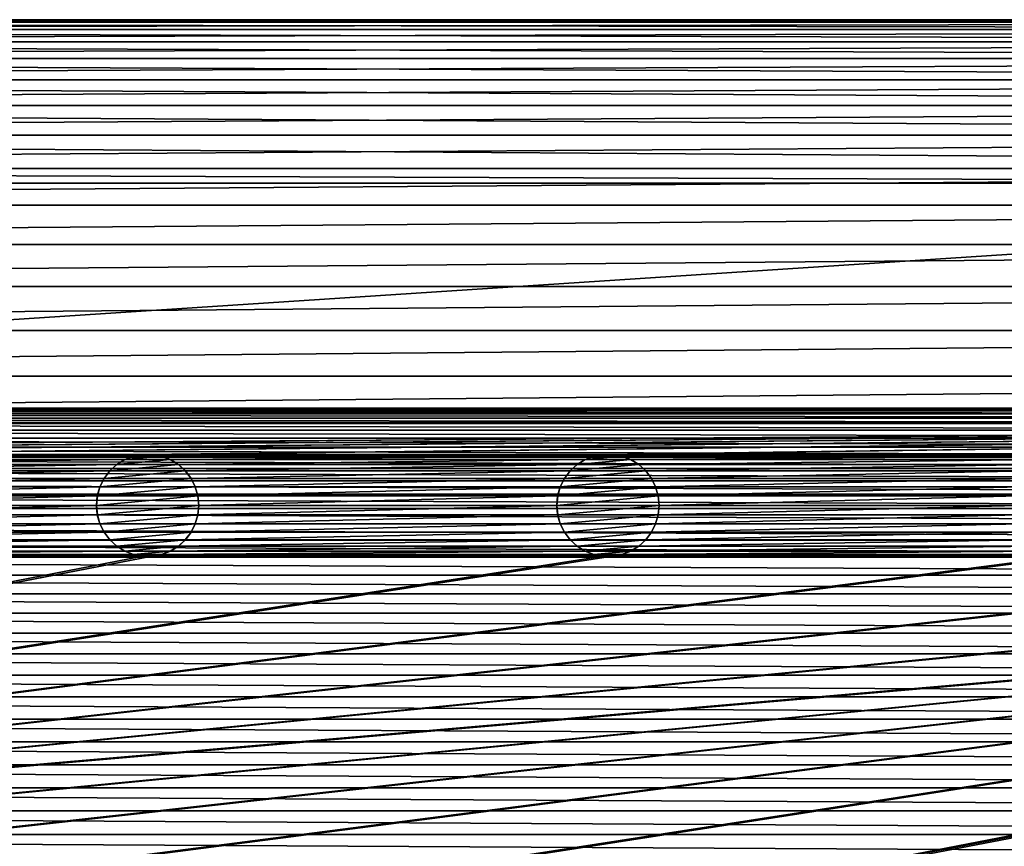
# Model space of a CAD drawing. Header units: metres. Extents: x -125 to 125, y -125 to 125.
# Tile 60 of 71: x -18 to 31, y 85 to 125. Entities that reach past the tile are written whole.
import ezdxf

# ---------------------------------------------------------------- set-up
doc = ezdxf.new("R2010")
doc.units = ezdxf.units.M
doc.layers.add('solid_P35300', color=7, linetype='CONTINUOUS')

msp = doc.modelspace()

# ---------------------------------------------------------------- linework, layer by layer
at = {"layer": 'solid_P35300'}
for points in [[(-107.572586, 124.519508, 5.5), (107.572586, 124.519508, 5.5), (105.309586, 124.877739, 5.5)], [(-105.309586, 124.877739, 5.5), (-107.572586, 124.519508, 5.5), (105.309586, 124.877739, 5.5)], [(107.572586, 124.519508, 3.5), (-107.572586, 124.519508, 3.5), (-105.309586, 124.877739, 3.5)], [(-105.309586, 124.877739, 5.5), (103, 125, 5.5), (-103, 125, 5.5)], [(-105.309586, 124.877739, 5.5), (105.309586, 124.877739, 5.5), (103, 125, 5.5)], [(105.309586, 124.877739, 3.5), (-105.309586, 124.877739, 3.5), (-103, 125, 3.5)], [(107.572586, 124.519508, 3.5), (-105.309586, 124.877739, 3.5), (105.309586, 124.877739, 3.5)], [(-103, 125, 3.5), (-103, 125, 5.5), (103, 125, 5.5)], [(-103, 125, 3.5), (103, 125, 5.5), (103, 125, 3.5)], [(105.309586, 124.877739, 3.5), (-103, 125, 3.5), (103, 125, 3.5)], [(-109.799431, 123.922157, 5.5), (109.799431, 123.922157, 5.5), (107.572586, 124.519508, 5.5)], [(-107.572586, 124.519508, 5.5), (-109.799431, 123.922157, 5.5), (107.572586, 124.519508, 5.5)], [(109.799431, 123.922157, 3.5), (-109.799431, 123.922157, 3.5), (-107.572586, 124.519508, 3.5)], [(109.799431, 123.922157, 3.5), (-107.572586, 124.519508, 3.5), (107.572586, 124.519508, 3.5)], [(-111.945992, 123.098808, 5.5), (111.945992, 123.098808, 5.5), (109.799431, 123.922157, 5.5)], [(-109.799431, 123.922157, 5.5), (-111.945992, 123.098808, 5.5), (109.799431, 123.922157, 5.5)], [(111.945992, 123.098808, 3.5), (-111.945992, 123.098808, 3.5), (-109.799431, 123.922157, 3.5)], [(111.945992, 123.098808, 3.5), (-109.799431, 123.922157, 3.5), (109.799431, 123.922157, 3.5)], [(-114.001488, 122.051003, 5.5), (114.001488, 122.051003, 5.5), (111.945992, 123.098808, 5.5)], [(-111.945992, 123.098808, 5.5), (-114.001488, 122.051003, 5.5), (111.945992, 123.098808, 5.5)], [(114.001488, 122.051003, 3.5), (-114.001488, 122.051003, 3.5), (-111.945992, 123.098808, 3.5)], [(114.001488, 122.051003, 3.5), (-111.945992, 123.098808, 3.5), (111.945992, 123.098808, 3.5)], [(-115.928932, 120.79969, 5.5), (115.928932, 120.79969, 5.5), (114.001488, 122.051003, 5.5)], [(-114.001488, 122.051003, 5.5), (-115.928932, 120.79969, 5.5), (114.001488, 122.051003, 5.5)], [(115.928932, 120.79969, 3.5), (-115.928932, 120.79969, 3.5), (-114.001488, 122.051003, 3.5)], [(115.928932, 120.79969, 3.5), (-114.001488, 122.051003, 3.5), (114.001488, 122.051003, 3.5)], [(-117.72245, 119.347137, 5.5), (117.72245, 119.347137, 5.5), (115.928932, 120.79969, 5.5)], [(-115.928932, 120.79969, 5.5), (-117.72245, 119.347137, 5.5), (115.928932, 120.79969, 5.5)], [(117.72245, 119.347137, 3.5), (-117.72245, 119.347137, 3.5), (-115.928932, 120.79969, 3.5)], [(117.72245, 119.347137, 3.5), (-115.928932, 120.79969, 3.5), (115.928932, 120.79969, 3.5)], [(-119.347137, 117.72245, 5.5), (119.347137, 117.72245, 5.5), (117.72245, 119.347137, 5.5)], [(-117.72245, 119.347137, 5.5), (-119.347137, 117.72245, 5.5), (117.72245, 119.347137, 5.5)], [(119.347137, 117.72245, 3.5), (-119.347137, 117.72245, 3.5), (-117.72245, 119.347137, 3.5)], [(119.347137, 117.72245, 3.5), (-117.72245, 119.347137, 3.5), (117.72245, 119.347137, 3.5)], [(-120.79969, 115.928932, 5.5), (120.79969, 115.928932, 5.5), (119.347137, 117.72245, 5.5)], [(-119.347137, 117.72245, 5.5), (-120.79969, 115.928932, 5.5), (119.347137, 117.72245, 5.5)], [(84, 117, 3.5), (-119.347137, 117.72245, 3.5), (119.347137, 117.72245, 3.5)], [(-84, 117, 3.5), (-119.347137, 117.72245, 3.5), (84, 117, 3.5)], [(84, 117, 3.5), (84, 106), (-84, 106)], [(-84, 117, 3.5), (84, 117, 3.5), (-84, 106)], [(-122.051003, 114.001488, 5.5), (122.051003, 114.001488, 5.5), (120.79969, 115.928932, 5.5)], [(-120.79969, 115.928932, 5.5), (-122.051003, 114.001488, 5.5), (120.79969, 115.928932, 5.5)], [(-123.098808, 111.945992, 5.5), (123.098808, 111.945992, 5.5), (122.051003, 114.001488, 5.5)], [(-122.051003, 114.001488, 5.5), (-123.098808, 111.945992, 5.5), (122.051003, 114.001488, 5.5)], [(-123.922157, 109.799431, 5.5), (123.922157, 109.799431, 5.5), (123.098808, 111.945992, 5.5)], [(-123.098808, 111.945992, 5.5), (-123.922157, 109.799431, 5.5), (123.098808, 111.945992, 5.5)], [(-124.519508, 107.572586, 5.5), (124.519508, 107.572586, 5.5), (123.922157, 109.799431, 5.5)], [(-123.922157, 109.799431, 5.5), (-124.519508, 107.572586, 5.5), (123.922157, 109.799431, 5.5)], [(-124.877739, 105.309586, 5.5), (124.877739, 105.309586, 5.5), (124.519508, 107.572586, 5.5)], [(-124.519508, 107.572586, 5.5), (-124.877739, 105.309586, 5.5), (124.519508, 107.572586, 5.5)], [(-87.446785, 105.728157), (-86.309586, 105.877739), (87.446785, 105.728157)], [(-86.309586, 105.877739), (-85.16066, 105.968353), (86.309586, 105.877739)], [(-86.309586, 105.877739), (86.309586, 105.877739), (87.446785, 105.728157)], [(-85.16066, 105.968353), (-84, 106), (85.16066, 105.968353)], [(-85.16066, 105.968353), (85.16066, 105.968353), (86.309586, 105.877739)], [(-84, 106), (84, 106), (85.16066, 105.968353)], [(-89.691872, 105.25032), (-88.572586, 105.519508), (89.691872, 105.25032)], [(-88.572586, 105.519508), (-87.446785, 105.728157), (88.572586, 105.519508)], [(-88.572586, 105.519508), (88.572586, 105.519508), (89.691872, 105.25032)], [(-87.446785, 105.728157), (87.446785, 105.728157), (88.572586, 105.519508)], [(-101.482323, 103.738731, 5.5), (124.877739, 105.309586, 5.5), (-124.877739, 105.309586, 5.5)], [(-101.482323, 103.738731, 5.5), (-101.017677, 103.738731, 5.5), (124.877739, 105.309586, 5.5)], [(-78.982323, 103.738731, 5.5), (124.877739, 105.309586, 5.5), (-101.017677, 103.738731, 5.5)], [(-91.88623, 104.537773), (-90.799431, 104.922157), (91.88623, 104.537773)], [(-90.799431, 104.922157), (-89.691872, 105.25032), (90.799431, 104.922157)], [(-90.799431, 104.922157), (90.799431, 104.922157), (91.88623, 104.537773)], [(-89.691872, 105.25032), (89.691872, 105.25032), (90.799431, 104.922157)], [(-78.982323, 103.738731, 5.5), (-78.517677, 103.738731, 5.5), (124.877739, 105.309586, 5.5)], [(-56.482323, 103.738731, 5.5), (124.877739, 105.309586, 5.5), (-78.517677, 103.738731, 5.5)], [(-56.482323, 103.738731, 5.5), (-56.017677, 103.738731, 5.5), (124.877739, 105.309586, 5.5)], [(-33.982323, 103.738731, 5.5), (124.877739, 105.309586, 5.5), (-56.017677, 103.738731, 5.5)], [(-33.982323, 103.738731, 5.5), (-33.517677, 103.738731, 5.5), (124.877739, 105.309586, 5.5)], [(-11.482323, 103.738731, 5.5), (124.877739, 105.309586, 5.5), (-33.517677, 103.738731, 5.5)], [(-11.482323, 103.738731, 5.5), (-11.017677, 103.738731, 5.5), (124.877739, 105.309586, 5.5)], [(11.017677, 103.738731, 5.5), (124.877739, 105.309586, 5.5), (-11.017677, 103.738731, 5.5)], [(11.017677, 103.738731, 5.5), (11.482323, 103.738731, 5.5), (124.877739, 105.309586, 5.5)], [(11.482323, 103.738731, 5.5), (33.517677, 103.738731, 5.5), (124.877739, 105.309586, 5.5)], [(-92.945992, 104.098808), (-91.88623, 104.537773), (92.945992, 104.098808)], [(-91.88623, 104.537773), (91.88623, 104.537773), (92.945992, 104.098808)], [(-93.986282, 103.602127), (-92.945992, 104.098808), (93.986282, 103.602127)], [(-92.945992, 104.098808), (92.945992, 104.098808), (93.986282, 103.602127)], [(-95.001488, 103.051003), (-93.986282, 103.602127), (95.001488, 103.051003)], [(-93.986282, 103.602127), (93.986282, 103.602127), (95.001488, 103.051003)], [(-11.482323, 103.738731, 5.5), (-33.517677, 103.738731, 5.5), (-33.067474, 103.654411, 5.5)], [(-11.932525, 103.654411, 5.5), (-11.482323, 103.738731, 5.5), (-33.067474, 103.654411, 5.5)], [(-11.932525, 103.654411, 5.5), (-33.067474, 103.654411, 5.5), (-32.634285, 103.4869, 5.5)], [(-12.365715, 103.4869, 5.5), (-11.932525, 103.654411, 5.5), (-32.634285, 103.4869, 5.5)], [(-12.365715, 103.4869, 5.5), (-32.634285, 103.4869, 5.5), (-32.244804, 103.245193, 5.5)], [(-12.755194, 103.245193, 5.5), (-12.365715, 103.4869, 5.5), (-32.244804, 103.245193, 5.5)], [(-12.362003, 103.488556, 8), (-12.755194, 103.245193, 5.5), (-12.757265, 103.243095, 8)], [(-10.137997, 103.488556, 8), (-12.362003, 103.488556, 8), (-12.757265, 103.243095, 8)], [(-9.742735, 103.243095, 8), (-10.137997, 103.488556, 8), (-12.757265, 103.243095, 8)], [(-12.362003, 103.488556, 8), (-12.365715, 103.4869, 5.5), (-12.755194, 103.245193, 5.5)], [(-11.935996, 103.653053, 8), (-11.932525, 103.654411, 5.5), (-12.365715, 103.4869, 5.5)], [(-11.935996, 103.653053, 8), (-12.365715, 103.4869, 5.5), (-12.362003, 103.488556, 8)], [(-10.564004, 103.653053, 8), (-11.935996, 103.653053, 8), (-12.362003, 103.488556, 8)], [(-10.137997, 103.488556, 8), (-10.564004, 103.653053, 8), (-12.362003, 103.488556, 8)], [(-11.478191, 103.738853, 8), (-11.932525, 103.654411, 5.5), (-11.935996, 103.653053, 8)], [(-11.021809, 103.738853, 8), (-11.478191, 103.738853, 8), (-11.935996, 103.653053, 8)], [(-10.564004, 103.653053, 8), (-11.021809, 103.738853, 8), (-11.935996, 103.653053, 8)], [(-11.478191, 103.738853, 8), (-11.482323, 103.738731, 5.5), (-11.932525, 103.654411, 5.5)], [(-11.021809, 103.738853, 8), (-11.017677, 103.738731, 5.5), (-11.482323, 103.738731, 5.5)], [(-11.021809, 103.738853, 8), (-11.482323, 103.738731, 5.5), (-11.478191, 103.738853, 8)], [(-10.564004, 103.653053, 8), (-11.017677, 103.738731, 5.5), (-11.021809, 103.738853, 8)], [(11.017677, 103.738731, 5.5), (-11.017677, 103.738731, 5.5), (-10.567475, 103.654411, 5.5)], [(-10.564004, 103.653053, 8), (-10.567475, 103.654411, 5.5), (-11.017677, 103.738731, 5.5)], [(10.567475, 103.654411, 5.5), (11.017677, 103.738731, 5.5), (-10.567475, 103.654411, 5.5)], [(10.567475, 103.654411, 5.5), (-10.567475, 103.654411, 5.5), (-10.134285, 103.4869, 5.5)], [(-10.137997, 103.488556, 8), (-10.134285, 103.4869, 5.5), (-10.567475, 103.654411, 5.5)], [(-10.137997, 103.488556, 8), (-10.567475, 103.654411, 5.5), (-10.564004, 103.653053, 8)], [(-9.742735, 103.243095, 8), (-10.134285, 103.4869, 5.5), (-10.137997, 103.488556, 8)], [(10.134285, 103.4869, 5.5), (10.567475, 103.654411, 5.5), (-10.134285, 103.4869, 5.5)], [(10.134285, 103.4869, 5.5), (-10.134285, 103.4869, 5.5), (-9.744806, 103.245193, 5.5)], [(-9.742735, 103.243095, 8), (-9.744806, 103.245193, 5.5), (-10.134285, 103.4869, 5.5)], [(9.744806, 103.245193, 5.5), (10.134285, 103.4869, 5.5), (-9.744806, 103.245193, 5.5)], [(10.137997, 103.488556, 8), (9.744806, 103.245193, 5.5), (9.742735, 103.243095, 8)], [(12.362003, 103.488556, 8), (10.137997, 103.488556, 8), (9.742735, 103.243095, 8)], [(12.757265, 103.243095, 8), (12.362003, 103.488556, 8), (9.742735, 103.243095, 8)], [(10.137997, 103.488556, 8), (10.134285, 103.4869, 5.5), (9.744806, 103.245193, 5.5)], [(10.564004, 103.653053, 8), (10.567475, 103.654411, 5.5), (10.134285, 103.4869, 5.5)], [(10.564004, 103.653053, 8), (10.134285, 103.4869, 5.5), (10.137997, 103.488556, 8)], [(11.935996, 103.653053, 8), (10.564004, 103.653053, 8), (10.137997, 103.488556, 8)], [(12.362003, 103.488556, 8), (11.935996, 103.653053, 8), (10.137997, 103.488556, 8)], [(11.021809, 103.738853, 8), (10.567475, 103.654411, 5.5), (10.564004, 103.653053, 8)], [(11.478191, 103.738853, 8), (11.021809, 103.738853, 8), (10.564004, 103.653053, 8)], [(11.935996, 103.653053, 8), (11.478191, 103.738853, 8), (10.564004, 103.653053, 8)], [(11.021809, 103.738853, 8), (11.017677, 103.738731, 5.5), (10.567475, 103.654411, 5.5)], [(11.478191, 103.738853, 8), (11.482323, 103.738731, 5.5), (11.017677, 103.738731, 5.5)], [(11.478191, 103.738853, 8), (11.017677, 103.738731, 5.5), (11.021809, 103.738853, 8)], [(11.935996, 103.653053, 8), (11.482323, 103.738731, 5.5), (11.478191, 103.738853, 8)], [(11.482323, 103.738731, 5.5), (11.932525, 103.654411, 5.5), (33.517677, 103.738731, 5.5)], [(11.935996, 103.653053, 8), (11.932525, 103.654411, 5.5), (11.482323, 103.738731, 5.5)], [(11.932525, 103.654411, 5.5), (33.067474, 103.654411, 5.5), (33.517677, 103.738731, 5.5)], [(11.932525, 103.654411, 5.5), (12.365715, 103.4869, 5.5), (33.067474, 103.654411, 5.5)], [(12.362003, 103.488556, 8), (12.365715, 103.4869, 5.5), (11.932525, 103.654411, 5.5)], [(12.362003, 103.488556, 8), (11.932525, 103.654411, 5.5), (11.935996, 103.653053, 8)], [(12.757265, 103.243095, 8), (12.365715, 103.4869, 5.5), (12.362003, 103.488556, 8)], [(12.365715, 103.4869, 5.5), (32.634285, 103.4869, 5.5), (33.067474, 103.654411, 5.5)], [(12.365715, 103.4869, 5.5), (12.755194, 103.245193, 5.5), (32.634285, 103.4869, 5.5)], [(12.757265, 103.243095, 8), (12.755194, 103.245193, 5.5), (12.365715, 103.4869, 5.5)], [(12.755194, 103.245193, 5.5), (32.244804, 103.245193, 5.5), (32.634285, 103.4869, 5.5)], [(-95.983284, 102.449898), (-95.001488, 103.051003), (95.983284, 102.449898)], [(-95.001488, 103.051003), (95.001488, 103.051003), (95.983284, 102.449898)], [(-12.755194, 103.245193, 5.5), (-32.244804, 103.245193, 5.5), (-31.901638, 102.933098, 5.5)], [(-13.098362, 102.933098, 5.5), (-12.755194, 103.245193, 5.5), (-31.901638, 102.933098, 5.5)], [(-12.757265, 103.243095, 8), (-12.755194, 103.245193, 5.5), (-13.098362, 102.933098, 5.5)], [(-12.757265, 103.243095, 8), (-13.098362, 102.933098, 5.5), (-13.095996, 102.935562, 8)], [(-9.742735, 103.243095, 8), (-12.757265, 103.243095, 8), (-13.095996, 102.935562, 8)], [(-9.404004, 102.935562, 8), (-9.742735, 103.243095, 8), (-13.095996, 102.935562, 8)], [(9.744806, 103.245193, 5.5), (-9.744806, 103.245193, 5.5), (-9.401638, 102.933098, 5.5)], [(-9.404004, 102.935562, 8), (-9.401638, 102.933098, 5.5), (-9.744806, 103.245193, 5.5)], [(-9.404004, 102.935562, 8), (-9.744806, 103.245193, 5.5), (-9.742735, 103.243095, 8)], [(9.401638, 102.933098, 5.5), (9.744806, 103.245193, 5.5), (-9.401638, 102.933098, 5.5)], [(9.742735, 103.243095, 8), (9.744806, 103.245193, 5.5), (9.401638, 102.933098, 5.5)], [(9.742735, 103.243095, 8), (9.401638, 102.933098, 5.5), (9.404004, 102.935562, 8)], [(12.757265, 103.243095, 8), (9.742735, 103.243095, 8), (9.404004, 102.935562, 8)], [(13.095996, 102.935562, 8), (12.757265, 103.243095, 8), (9.404004, 102.935562, 8)], [(11.017677, 81.238731, 5.5), (125, 103, 5.5), (101.482323, 98.761269, 5.5)], [(11.017677, 81.238731, 5.5), (11.482323, 81.238731, 5.5), (125, 103, 5.5)], [(11.482323, 81.238731, 5.5), (33.517677, 81.238731, 5.5), (125, 103, 5.5)], [(12.755194, 103.245193, 5.5), (13.098362, 102.933098, 5.5), (32.244804, 103.245193, 5.5)], [(13.095996, 102.935562, 8), (13.098362, 102.933098, 5.5), (12.755194, 103.245193, 5.5)], [(13.095996, 102.935562, 8), (12.755194, 103.245193, 5.5), (12.757265, 103.243095, 8)], [(13.098362, 102.933098, 5.5), (31.901638, 102.933098, 5.5), (32.244804, 103.245193, 5.5)], [(-13.098362, 102.933098, 5.5), (-31.901638, 102.933098, 5.5), (-31.625547, 102.566307, 5.5)], [(-13.374453, 102.566307, 5.5), (-13.098362, 102.933098, 5.5), (-31.625547, 102.566307, 5.5)], [(-13.374453, 102.566307, 5.5), (-31.625547, 102.566307, 5.5), (-31.418547, 102.152283, 5.5)], [(-13.581453, 102.152283, 5.5), (-13.374453, 102.566307, 5.5), (-31.418547, 102.152283, 5.5)], [(-13.375021, 102.564468, 8), (-13.374453, 102.566307, 5.5), (-13.581453, 102.152283, 5.5)], [(-13.375021, 102.564468, 8), (-13.581453, 102.152283, 5.5), (-13.580626, 102.154465, 8)], [(-9.124979, 102.564468, 8), (-13.375021, 102.564468, 8), (-13.580626, 102.154465, 8)], [(-8.919374, 102.154465, 8), (-9.124979, 102.564468, 8), (-13.580626, 102.154465, 8)], [(-13.095996, 102.935562, 8), (-13.374453, 102.566307, 5.5), (-13.375021, 102.564468, 8)], [(-9.404004, 102.935562, 8), (-13.095996, 102.935562, 8), (-13.375021, 102.564468, 8)], [(-9.124979, 102.564468, 8), (-9.404004, 102.935562, 8), (-13.375021, 102.564468, 8)], [(-13.095996, 102.935562, 8), (-13.098362, 102.933098, 5.5), (-13.374453, 102.566307, 5.5)], [(-9.124979, 102.564468, 8), (-9.401638, 102.933098, 5.5), (-9.404004, 102.935562, 8)], [(9.401638, 102.933098, 5.5), (-9.401638, 102.933098, 5.5), (-9.125547, 102.566307, 5.5)], [(-9.124979, 102.564468, 8), (-9.125547, 102.566307, 5.5), (-9.401638, 102.933098, 5.5)], [(9.125547, 102.566307, 5.5), (9.401638, 102.933098, 5.5), (-9.125547, 102.566307, 5.5)], [(9.125547, 102.566307, 5.5), (-9.125547, 102.566307, 5.5), (-8.918547, 102.152283, 5.5)], [(-8.919374, 102.154465, 8), (-8.918547, 102.152283, 5.5), (-9.125547, 102.566307, 5.5)], [(-8.919374, 102.154465, 8), (-9.125547, 102.566307, 5.5), (-9.124979, 102.564468, 8)], [(8.918547, 102.152283, 5.5), (9.125547, 102.566307, 5.5), (-8.918547, 102.152283, 5.5)], [(9.124979, 102.564468, 8), (9.125547, 102.566307, 5.5), (8.918547, 102.152283, 5.5)], [(9.124979, 102.564468, 8), (8.918547, 102.152283, 5.5), (8.919374, 102.154465, 8)], [(13.375021, 102.564468, 8), (9.124979, 102.564468, 8), (8.919374, 102.154465, 8)], [(13.580626, 102.154465, 8), (13.375021, 102.564468, 8), (8.919374, 102.154465, 8)], [(9.404004, 102.935562, 8), (9.125547, 102.566307, 5.5), (9.124979, 102.564468, 8)], [(13.095996, 102.935562, 8), (9.404004, 102.935562, 8), (9.124979, 102.564468, 8)], [(13.375021, 102.564468, 8), (13.095996, 102.935562, 8), (9.124979, 102.564468, 8)], [(9.404004, 102.935562, 8), (9.401638, 102.933098, 5.5), (9.125547, 102.566307, 5.5)], [(13.375021, 102.564468, 8), (13.098362, 102.933098, 5.5), (13.095996, 102.935562, 8)], [(13.098362, 102.933098, 5.5), (13.374453, 102.566307, 5.5), (31.901638, 102.933098, 5.5)], [(13.375021, 102.564468, 8), (13.374453, 102.566307, 5.5), (13.098362, 102.933098, 5.5)], [(13.374453, 102.566307, 5.5), (31.625547, 102.566307, 5.5), (31.901638, 102.933098, 5.5)], [(13.374453, 102.566307, 5.5), (13.581453, 102.152283, 5.5), (31.625547, 102.566307, 5.5)], [(13.580626, 102.154465, 8), (13.581453, 102.152283, 5.5), (13.374453, 102.566307, 5.5)], [(13.580626, 102.154465, 8), (13.374453, 102.566307, 5.5), (13.375021, 102.564468, 8)], [(13.581453, 102.152283, 5.5), (31.418547, 102.152283, 5.5), (31.625547, 102.566307, 5.5)], [(-96.928932, 101.79969), (-95.983284, 102.449898), (96.928932, 101.79969)], [(-95.983284, 102.449898), (95.983284, 102.449898), (96.928932, 101.79969)], [(-13.581453, 102.152283, 5.5), (-31.418547, 102.152283, 5.5), (-31.294521, 101.715523, 5.5)], [(-13.705478, 101.715523, 5.5), (-13.581453, 102.152283, 5.5), (-31.294521, 101.715523, 5.5)], [(-13.580626, 102.154465, 8), (-13.581453, 102.152283, 5.5), (-13.705478, 101.715523, 5.5)], [(-13.580626, 102.154465, 8), (-13.705478, 101.715523, 5.5), (-13.704248, 101.718361, 8)], [(-8.919374, 102.154465, 8), (-13.580626, 102.154465, 8), (-13.704248, 101.718361, 8)], [(-8.795752, 101.718361, 8), (-8.919374, 102.154465, 8), (-13.704248, 101.718361, 8)], [(-8.795752, 101.718361, 8), (-8.918547, 102.152283, 5.5), (-8.919374, 102.154465, 8)], [(8.918547, 102.152283, 5.5), (-8.918547, 102.152283, 5.5), (-8.794522, 101.715523, 5.5)], [(-8.795752, 101.718361, 8), (-8.794522, 101.715523, 5.5), (-8.918547, 102.152283, 5.5)], [(8.794522, 101.715523, 5.5), (8.918547, 102.152283, 5.5), (-8.794522, 101.715523, 5.5)], [(8.919374, 102.154465, 8), (8.918547, 102.152283, 5.5), (8.794522, 101.715523, 5.5)], [(8.919374, 102.154465, 8), (8.794522, 101.715523, 5.5), (8.795752, 101.718361, 8)], [(13.580626, 102.154465, 8), (8.919374, 102.154465, 8), (8.795752, 101.718361, 8)], [(13.704248, 101.718361, 8), (13.580626, 102.154465, 8), (8.795752, 101.718361, 8)], [(13.704248, 101.718361, 8), (13.581453, 102.152283, 5.5), (13.580626, 102.154465, 8)], [(13.581453, 102.152283, 5.5), (13.705478, 101.715523, 5.5), (31.418547, 102.152283, 5.5)], [(13.704248, 101.718361, 8), (13.705478, 101.715523, 5.5), (13.581453, 102.152283, 5.5)], [(13.705478, 101.715523, 5.5), (31.294521, 101.715523, 5.5), (31.418547, 102.152283, 5.5)], [(-97.844215, 101.096916), (-96.928932, 101.79969), (97.844215, 101.096916)], [(-96.928932, 101.79969), (96.928932, 101.79969), (97.844215, 101.096916)], [(-13.705478, 101.715523, 5.5), (-31.294521, 101.715523, 5.5), (-31.25, 101.25, 5.5)], [(-13.75, 101.25, 5.5), (-13.705478, 101.715523, 5.5), (-31.25, 101.25, 5.5)], [(-13.704248, 101.718361, 8), (-13.705478, 101.715523, 5.5), (-13.75, 101.25, 5.5)], [(-13.704248, 101.718361, 8), (-13.75, 101.25, 5.5), (-13.75, 101.25, 8)], [(-8.795752, 101.718361, 8), (-13.75, 101.25, 8), (-8.75, 101.25, 8)], [(-8.795752, 101.718361, 8), (-13.704248, 101.718361, 8), (-13.75, 101.25, 8)], [(-8.795752, 101.718361, 8), (-8.75, 101.25, 8), (-8.794522, 101.715523, 5.5)], [(8.794522, 101.715523, 5.5), (-8.794522, 101.715523, 5.5), (-8.75, 101.25, 5.5)], [(-8.75, 101.25, 8), (-8.75, 101.25, 5.5), (-8.794522, 101.715523, 5.5)], [(8.794522, 101.715523, 5.5), (-8.75, 101.25, 5.5), (8.75, 101.25, 5.5)], [(8.795752, 101.718361, 8), (8.794522, 101.715523, 5.5), (8.75, 101.25, 5.5)], [(8.795752, 101.718361, 8), (8.75, 101.25, 5.5), (8.75, 101.25, 8)], [(13.704248, 101.718361, 8), (8.795752, 101.718361, 8), (8.75, 101.25, 8)], [(13.75, 101.25, 8), (13.704248, 101.718361, 8), (8.75, 101.25, 8)], [(13.75, 101.25, 8), (13.705478, 101.715523, 5.5), (13.704248, 101.718361, 8)], [(13.705478, 101.715523, 5.5), (13.75, 101.25, 5.5), (31.294521, 101.715523, 5.5)], [(13.75, 101.25, 8), (13.75, 101.25, 5.5), (13.705478, 101.715523, 5.5)], [(13.75, 101.25, 5.5), (31.25, 101.25, 5.5), (31.294521, 101.715523, 5.5)], [(-98.72245, 100.347137), (-97.844215, 101.096916), (98.72245, 100.347137)], [(-97.844215, 101.096916), (97.844215, 101.096916), (98.72245, 100.347137)], [(-13.75, 101.25, 5.5), (-31.25, 101.25, 5.5), (-31.294521, 100.784477, 5.5)], [(-13.705478, 100.784477, 5.5), (-13.75, 101.25, 5.5), (-31.294521, 100.784477, 5.5)], [(-13.75, 101.25, 8), (-13.75, 101.25, 5.5), (-13.705478, 100.784477, 5.5)], [(-13.75, 101.25, 8), (-13.705478, 100.784477, 5.5), (-13.704248, 100.781639, 8)], [(-13.75, 101.25, 8), (-13.704248, 100.781639, 8), (-8.75, 101.25, 8)], [(-13.704248, 100.781639, 8), (-8.795752, 100.781639, 8), (-8.75, 101.25, 8)], [(-8.795752, 100.781639, 8), (-8.794522, 100.784477, 5.5), (-8.75, 101.25, 5.5)], [(-8.795752, 100.781639, 8), (-8.75, 101.25, 5.5), (-8.75, 101.25, 8)], [(8.75, 101.25, 5.5), (-8.75, 101.25, 5.5), (-8.794522, 100.784477, 5.5)], [(8.794522, 100.784477, 5.5), (8.75, 101.25, 5.5), (-8.794522, 100.784477, 5.5)], [(8.75, 101.25, 8), (8.75, 101.25, 5.5), (8.794522, 100.784477, 5.5)], [(8.795752, 100.781639, 8), (8.75, 101.25, 8), (8.794522, 100.784477, 5.5)], [(8.795752, 100.781639, 8), (13.75, 101.25, 8), (8.75, 101.25, 8)], [(8.795752, 100.781639, 8), (13.704248, 100.781639, 8), (13.75, 101.25, 8)], [(13.704248, 100.781639, 8), (13.705478, 100.784477, 5.5), (13.75, 101.25, 5.5)], [(13.704248, 100.781639, 8), (13.75, 101.25, 5.5), (13.75, 101.25, 8)], [(13.705478, 100.784477, 5.5), (31.294521, 100.784477, 5.5), (31.25, 101.25, 5.5)], [(13.75, 101.25, 5.5), (13.705478, 100.784477, 5.5), (31.25, 101.25, 5.5)], [(-13.705478, 100.784477, 5.5), (-31.294521, 100.784477, 5.5), (-31.418547, 100.347717, 5.5)], [(-13.581453, 100.347717, 5.5), (-13.705478, 100.784477, 5.5), (-31.418547, 100.347717, 5.5)], [(-13.704248, 100.781639, 8), (-13.705478, 100.784477, 5.5), (-13.581453, 100.347717, 5.5)], [(-13.704248, 100.781639, 8), (-13.581453, 100.347717, 5.5), (-13.580626, 100.345535, 8)], [(-13.704248, 100.781639, 8), (-13.580626, 100.345535, 8), (-8.795752, 100.781639, 8)], [(-13.580626, 100.345535, 8), (-8.919374, 100.345535, 8), (-8.795752, 100.781639, 8)], [(-8.919374, 100.345535, 8), (-8.918547, 100.347717, 5.5), (-8.794522, 100.784477, 5.5)], [(-8.919374, 100.345535, 8), (-8.794522, 100.784477, 5.5), (-8.795752, 100.781639, 8)], [(8.794522, 100.784477, 5.5), (-8.794522, 100.784477, 5.5), (-8.918547, 100.347717, 5.5)], [(8.918547, 100.347717, 5.5), (8.794522, 100.784477, 5.5), (-8.918547, 100.347717, 5.5)], [(8.795752, 100.781639, 8), (8.794522, 100.784477, 5.5), (8.918547, 100.347717, 5.5)], [(8.795752, 100.781639, 8), (8.918547, 100.347717, 5.5), (8.919374, 100.345535, 8)], [(8.795752, 100.781639, 8), (8.919374, 100.345535, 8), (13.704248, 100.781639, 8)], [(8.919374, 100.345535, 8), (13.580626, 100.345535, 8), (13.704248, 100.781639, 8)], [(13.580626, 100.345535, 8), (13.581453, 100.347717, 5.5), (13.705478, 100.784477, 5.5)], [(13.580626, 100.345535, 8), (13.705478, 100.784477, 5.5), (13.704248, 100.781639, 8)], [(13.581453, 100.347717, 5.5), (31.418547, 100.347717, 5.5), (31.294521, 100.784477, 5.5)], [(13.705478, 100.784477, 5.5), (13.581453, 100.347717, 5.5), (31.294521, 100.784477, 5.5)], [(-99.556351, 99.556351), (-98.72245, 100.347137), (99.556351, 99.556351)], [(-98.72245, 100.347137), (98.72245, 100.347137), (99.556351, 99.556351)], [(-13.581453, 100.347717, 5.5), (-31.418547, 100.347717, 5.5), (-31.625547, 99.933693, 5.5)], [(-13.374453, 99.933693, 5.5), (-13.581453, 100.347717, 5.5), (-31.625547, 99.933693, 5.5)], [(-13.580626, 100.345535, 8), (-13.581453, 100.347717, 5.5), (-13.374453, 99.933693, 5.5)], [(-13.580626, 100.345535, 8), (-13.374453, 99.933693, 5.5), (-13.375021, 99.935532, 8)], [(-13.580626, 100.345535, 8), (-13.375021, 99.935532, 8), (-8.919374, 100.345535, 8)], [(-13.375021, 99.935532, 8), (-9.124979, 99.935532, 8), (-8.919374, 100.345535, 8)], [(8.918547, 100.347717, 5.5), (-8.918547, 100.347717, 5.5), (-9.125547, 99.933693, 5.5)], [(-9.124979, 99.935532, 8), (-9.125547, 99.933693, 5.5), (-8.918547, 100.347717, 5.5)], [(9.125547, 99.933693, 5.5), (8.918547, 100.347717, 5.5), (-9.125547, 99.933693, 5.5)], [(-9.124979, 99.935532, 8), (-8.918547, 100.347717, 5.5), (-8.919374, 100.345535, 8)], [(8.919374, 100.345535, 8), (8.918547, 100.347717, 5.5), (9.125547, 99.933693, 5.5)], [(8.919374, 100.345535, 8), (9.125547, 99.933693, 5.5), (9.124979, 99.935532, 8)], [(8.919374, 100.345535, 8), (9.124979, 99.935532, 8), (13.580626, 100.345535, 8)], [(9.124979, 99.935532, 8), (13.375021, 99.935532, 8), (13.580626, 100.345535, 8)], [(13.374453, 99.933693, 5.5), (31.625547, 99.933693, 5.5), (31.418547, 100.347717, 5.5)], [(13.581453, 100.347717, 5.5), (13.374453, 99.933693, 5.5), (31.418547, 100.347717, 5.5)], [(13.375021, 99.935532, 8), (13.374453, 99.933693, 5.5), (13.581453, 100.347717, 5.5)], [(13.375021, 99.935532, 8), (13.581453, 100.347717, 5.5), (13.580626, 100.345535, 8)], [(-13.374453, 99.933693, 5.5), (-31.625547, 99.933693, 5.5), (-31.901638, 99.566902, 5.5)], [(-13.098362, 99.566902, 5.5), (-13.374453, 99.933693, 5.5), (-31.901638, 99.566902, 5.5)], [(-13.375021, 99.935532, 8), (-13.374453, 99.933693, 5.5), (-13.098362, 99.566902, 5.5)], [(-13.375021, 99.935532, 8), (-13.098362, 99.566902, 5.5), (-13.095996, 99.564438, 8)], [(-13.375021, 99.935532, 8), (-13.095996, 99.564438, 8), (-9.124979, 99.935532, 8)], [(-13.095996, 99.564438, 8), (-9.404004, 99.564438, 8), (-9.124979, 99.935532, 8)], [(-9.404004, 99.564438, 8), (-9.125547, 99.933693, 5.5), (-9.124979, 99.935532, 8)], [(-9.404004, 99.564438, 8), (-9.401638, 99.566902, 5.5), (-9.125547, 99.933693, 5.5)], [(9.125547, 99.933693, 5.5), (-9.125547, 99.933693, 5.5), (-9.401638, 99.566902, 5.5)], [(9.401638, 99.566902, 5.5), (9.125547, 99.933693, 5.5), (-9.401638, 99.566902, 5.5)], [(9.124979, 99.935532, 8), (9.125547, 99.933693, 5.5), (9.401638, 99.566902, 5.5)], [(9.124979, 99.935532, 8), (9.401638, 99.566902, 5.5), (9.404004, 99.564438, 8)], [(9.124979, 99.935532, 8), (9.404004, 99.564438, 8), (13.375021, 99.935532, 8)], [(9.404004, 99.564438, 8), (13.095996, 99.564438, 8), (13.375021, 99.935532, 8)], [(13.095996, 99.564438, 8), (13.374453, 99.933693, 5.5), (13.375021, 99.935532, 8)], [(13.095996, 99.564438, 8), (13.098362, 99.566902, 5.5), (13.374453, 99.933693, 5.5)], [(13.098362, 99.566902, 5.5), (31.901638, 99.566902, 5.5), (31.625547, 99.933693, 5.5)], [(13.374453, 99.933693, 5.5), (13.098362, 99.566902, 5.5), (31.625547, 99.933693, 5.5)], [(-100.347137, 98.72245), (-99.556351, 99.556351), (100.347137, 98.72245)], [(-99.556351, 99.556351), (99.556351, 99.556351), (100.347137, 98.72245)], [(-12.755194, 99.254807, 5.5), (-32.244804, 99.254807, 5.5), (-32.634285, 99.0131, 5.5)], [(-12.365715, 99.0131, 5.5), (-12.755194, 99.254807, 5.5), (-32.634285, 99.0131, 5.5)], [(-13.098362, 99.566902, 5.5), (-31.901638, 99.566902, 5.5), (-32.244804, 99.254807, 5.5)], [(-12.755194, 99.254807, 5.5), (-13.098362, 99.566902, 5.5), (-32.244804, 99.254807, 5.5)], [(-13.095996, 99.564438, 8), (-13.098362, 99.566902, 5.5), (-12.755194, 99.254807, 5.5)], [(-13.095996, 99.564438, 8), (-12.755194, 99.254807, 5.5), (-12.757265, 99.256905, 8)], [(-13.095996, 99.564438, 8), (-12.757265, 99.256905, 8), (-9.404004, 99.564438, 8)], [(-12.757265, 99.256905, 8), (-9.742735, 99.256905, 8), (-9.404004, 99.564438, 8)], [(-12.757265, 99.256905, 8), (-12.755194, 99.254807, 5.5), (-12.365715, 99.0131, 5.5)], [(-12.757265, 99.256905, 8), (-12.365715, 99.0131, 5.5), (-12.362003, 99.011444, 8)], [(-12.757265, 99.256905, 8), (-12.362003, 99.011444, 8), (-9.742735, 99.256905, 8)], [(-12.362003, 99.011444, 8), (-10.137997, 99.011444, 8), (-9.742735, 99.256905, 8)], [(-10.137997, 99.011444, 8), (-9.744806, 99.254807, 5.5), (-9.742735, 99.256905, 8)], [(-10.137997, 99.011444, 8), (-10.134285, 99.0131, 5.5), (-9.744806, 99.254807, 5.5)], [(9.744806, 99.254807, 5.5), (-9.744806, 99.254807, 5.5), (-10.134285, 99.0131, 5.5)], [(10.134285, 99.0131, 5.5), (9.744806, 99.254807, 5.5), (-10.134285, 99.0131, 5.5)], [(9.401638, 99.566902, 5.5), (-9.401638, 99.566902, 5.5), (-9.744806, 99.254807, 5.5)], [(-9.742735, 99.256905, 8), (-9.744806, 99.254807, 5.5), (-9.401638, 99.566902, 5.5)], [(9.744806, 99.254807, 5.5), (9.401638, 99.566902, 5.5), (-9.744806, 99.254807, 5.5)], [(-9.742735, 99.256905, 8), (-9.401638, 99.566902, 5.5), (-9.404004, 99.564438, 8)], [(9.404004, 99.564438, 8), (9.401638, 99.566902, 5.5), (9.744806, 99.254807, 5.5)], [(9.404004, 99.564438, 8), (9.744806, 99.254807, 5.5), (9.742735, 99.256905, 8)], [(9.404004, 99.564438, 8), (9.742735, 99.256905, 8), (13.095996, 99.564438, 8)], [(9.742735, 99.256905, 8), (12.757265, 99.256905, 8), (13.095996, 99.564438, 8)], [(9.742735, 99.256905, 8), (9.744806, 99.254807, 5.5), (10.134285, 99.0131, 5.5)], [(9.742735, 99.256905, 8), (10.134285, 99.0131, 5.5), (10.137997, 99.011444, 8)], [(9.742735, 99.256905, 8), (10.137997, 99.011444, 8), (12.757265, 99.256905, 8)], [(10.137997, 99.011444, 8), (12.362003, 99.011444, 8), (12.757265, 99.256905, 8)], [(12.362003, 99.011444, 8), (12.755194, 99.254807, 5.5), (12.757265, 99.256905, 8)], [(12.362003, 99.011444, 8), (12.365715, 99.0131, 5.5), (12.755194, 99.254807, 5.5)], [(12.365715, 99.0131, 5.5), (32.634285, 99.0131, 5.5), (32.244804, 99.254807, 5.5)], [(12.755194, 99.254807, 5.5), (12.365715, 99.0131, 5.5), (32.244804, 99.254807, 5.5)], [(12.755194, 99.254807, 5.5), (32.244804, 99.254807, 5.5), (31.901638, 99.566902, 5.5)], [(13.098362, 99.566902, 5.5), (12.755194, 99.254807, 5.5), (31.901638, 99.566902, 5.5)], [(12.757265, 99.256905, 8), (12.755194, 99.254807, 5.5), (13.098362, 99.566902, 5.5)], [(12.757265, 99.256905, 8), (13.098362, 99.566902, 5.5), (13.095996, 99.564438, 8)], [(-11.017677, 98.761269, 5.5), (-101.932526, 81.154411, 5.5), (-101.482323, 81.238731, 5.5)], [(-11.482323, 98.761269, 5.5), (-33.517677, 98.761269, 5.5), (-101.932526, 81.154411, 5.5)], [(-11.017677, 98.761269, 5.5), (-11.482323, 98.761269, 5.5), (-101.932526, 81.154411, 5.5)], [(-101.482323, 81.238731, 5.5), (101.482323, 98.761269, 5.5), (101.017677, 98.761269, 5.5)], [(78.982323, 98.761269, 5.5), (-101.482323, 81.238731, 5.5), (101.017677, 98.761269, 5.5)], [(-101.482323, 81.238731, 5.5), (-101.017677, 81.238731, 5.5), (101.482323, 98.761269, 5.5)], [(11.017677, 98.761269, 5.5), (-11.017677, 98.761269, 5.5), (-101.482323, 81.238731, 5.5)], [(78.982323, 98.761269, 5.5), (78.517677, 98.761269, 5.5), (-101.482323, 81.238731, 5.5)], [(56.482323, 98.761269, 5.5), (-101.482323, 81.238731, 5.5), (78.517677, 98.761269, 5.5)], [(56.482323, 98.761269, 5.5), (56.017677, 98.761269, 5.5), (-101.482323, 81.238731, 5.5)], [(33.982323, 98.761269, 5.5), (-101.482323, 81.238731, 5.5), (56.017677, 98.761269, 5.5)], [(33.982323, 98.761269, 5.5), (33.517677, 98.761269, 5.5), (-101.482323, 81.238731, 5.5)], [(11.482323, 98.761269, 5.5), (-101.482323, 81.238731, 5.5), (33.517677, 98.761269, 5.5)], [(11.482323, 98.761269, 5.5), (11.017677, 98.761269, 5.5), (-101.482323, 81.238731, 5.5)], [(-101.096916, 97.844215), (-100.347137, 98.72245), (101.096916, 97.844215)], [(-101.017677, 81.238731, 5.5), (-78.982323, 81.238731, 5.5), (101.482323, 98.761269, 5.5)], [(-100.347137, 98.72245), (100.347137, 98.72245), (101.096916, 97.844215)], [(-78.982323, 81.238731, 5.5), (-78.517677, 81.238731, 5.5), (101.482323, 98.761269, 5.5)], [(-56.482323, 81.238731, 5.5), (101.482323, 98.761269, 5.5), (-78.517677, 81.238731, 5.5)], [(-56.482323, 81.238731, 5.5), (-56.017677, 81.238731, 5.5), (101.482323, 98.761269, 5.5)], [(-33.982323, 81.238731, 5.5), (101.482323, 98.761269, 5.5), (-56.017677, 81.238731, 5.5)], [(-33.982323, 81.238731, 5.5), (-33.517677, 81.238731, 5.5), (101.482323, 98.761269, 5.5)], [(-11.932525, 98.845589, 5.5), (-33.067474, 98.845589, 5.5), (-33.517677, 98.761269, 5.5)], [(-11.482323, 98.761269, 5.5), (-11.932525, 98.845589, 5.5), (-33.517677, 98.761269, 5.5)], [(-11.482323, 81.238731, 5.5), (101.482323, 98.761269, 5.5), (-33.517677, 81.238731, 5.5)], [(-12.365715, 99.0131, 5.5), (-32.634285, 99.0131, 5.5), (-33.067474, 98.845589, 5.5)], [(-11.932525, 98.845589, 5.5), (-12.365715, 99.0131, 5.5), (-33.067474, 98.845589, 5.5)], [(-12.362003, 99.011444, 8), (-12.365715, 99.0131, 5.5), (-11.932525, 98.845589, 5.5)], [(-12.362003, 99.011444, 8), (-11.932525, 98.845589, 5.5), (-11.935996, 98.846947, 8)], [(-12.362003, 99.011444, 8), (-11.935996, 98.846947, 8), (-10.137997, 99.011444, 8)], [(-11.935996, 98.846947, 8), (-10.564004, 98.846947, 8), (-10.137997, 99.011444, 8)], [(-11.935996, 98.846947, 8), (-11.932525, 98.845589, 5.5), (-11.482323, 98.761269, 5.5)], [(-11.935996, 98.846947, 8), (-11.482323, 98.761269, 5.5), (-11.478191, 98.761147, 8)], [(-11.935996, 98.846947, 8), (-11.478191, 98.761147, 8), (-10.564004, 98.846947, 8)], [(-11.482323, 81.238731, 5.5), (-11.017677, 81.238731, 5.5), (101.482323, 98.761269, 5.5)], [(-11.478191, 98.761147, 8), (-11.482323, 98.761269, 5.5), (-11.017677, 98.761269, 5.5)], [(-11.478191, 98.761147, 8), (-11.021809, 98.761147, 8), (-10.564004, 98.846947, 8)], [(-11.478191, 98.761147, 8), (-11.017677, 98.761269, 5.5), (-11.021809, 98.761147, 8)], [(-11.021809, 98.761147, 8), (-10.567475, 98.845589, 5.5), (-10.564004, 98.846947, 8)], [(-11.021809, 98.761147, 8), (-11.017677, 98.761269, 5.5), (-10.567475, 98.845589, 5.5)], [(10.567475, 98.845589, 5.5), (-10.567475, 98.845589, 5.5), (-11.017677, 98.761269, 5.5)], [(11.017677, 98.761269, 5.5), (10.567475, 98.845589, 5.5), (-11.017677, 98.761269, 5.5)], [(11.017677, 81.238731, 5.5), (101.482323, 98.761269, 5.5), (-11.017677, 81.238731, 5.5)], [(10.134285, 99.0131, 5.5), (-10.134285, 99.0131, 5.5), (-10.567475, 98.845589, 5.5)], [(-10.564004, 98.846947, 8), (-10.567475, 98.845589, 5.5), (-10.134285, 99.0131, 5.5)], [(10.567475, 98.845589, 5.5), (10.134285, 99.0131, 5.5), (-10.567475, 98.845589, 5.5)], [(-10.564004, 98.846947, 8), (-10.134285, 99.0131, 5.5), (-10.137997, 99.011444, 8)], [(10.137997, 99.011444, 8), (10.134285, 99.0131, 5.5), (10.567475, 98.845589, 5.5)], [(10.137997, 99.011444, 8), (10.567475, 98.845589, 5.5), (10.564004, 98.846947, 8)], [(10.137997, 99.011444, 8), (10.564004, 98.846947, 8), (12.362003, 99.011444, 8)], [(10.564004, 98.846947, 8), (11.935996, 98.846947, 8), (12.362003, 99.011444, 8)], [(10.564004, 98.846947, 8), (10.567475, 98.845589, 5.5), (11.017677, 98.761269, 5.5)], [(10.564004, 98.846947, 8), (11.017677, 98.761269, 5.5), (11.021809, 98.761147, 8)], [(10.564004, 98.846947, 8), (11.021809, 98.761147, 8), (11.935996, 98.846947, 8)], [(11.021809, 98.761147, 8), (11.017677, 98.761269, 5.5), (11.482323, 98.761269, 5.5)], [(11.021809, 98.761147, 8), (11.478191, 98.761147, 8), (11.935996, 98.846947, 8)], [(11.021809, 98.761147, 8), (11.482323, 98.761269, 5.5), (11.478191, 98.761147, 8)], [(11.478191, 98.761147, 8), (11.932525, 98.845589, 5.5), (11.935996, 98.846947, 8)], [(11.478191, 98.761147, 8), (11.482323, 98.761269, 5.5), (11.932525, 98.845589, 5.5)], [(11.482323, 98.761269, 5.5), (33.517677, 98.761269, 5.5), (33.067474, 98.845589, 5.5)], [(11.932525, 98.845589, 5.5), (11.482323, 98.761269, 5.5), (33.067474, 98.845589, 5.5)], [(11.932525, 98.845589, 5.5), (33.067474, 98.845589, 5.5), (32.634285, 99.0131, 5.5)], [(12.365715, 99.0131, 5.5), (11.932525, 98.845589, 5.5), (32.634285, 99.0131, 5.5)], [(11.935996, 98.846947, 8), (11.932525, 98.845589, 5.5), (12.365715, 99.0131, 5.5)], [(11.935996, 98.846947, 8), (12.365715, 99.0131, 5.5), (12.362003, 99.011444, 8)], [(-101.79969, 96.928932), (-101.096916, 97.844215), (101.79969, 96.928932)], [(-101.096916, 97.844215), (101.096916, 97.844215), (101.79969, 96.928932)], [(-102.449898, 95.983284), (-101.79969, 96.928932), (102.449898, 95.983284)], [(-101.79969, 96.928932), (101.79969, 96.928932), (102.449898, 95.983284)], [(-103.051003, 95.001488), (-102.449898, 95.983284), (103.051003, 95.001488)], [(-102.449898, 95.983284), (102.449898, 95.983284), (103.051003, 95.001488)], [(-103.602127, 93.986282), (-103.051003, 95.001488), (103.602127, 93.986282)], [(-103.051003, 95.001488), (103.051003, 95.001488), (103.602127, 93.986282)], [(-104.098808, 92.945992), (-103.602127, 93.986282), (104.098808, 92.945992)], [(-103.602127, 93.986282), (103.602127, 93.986282), (104.098808, 92.945992)], [(-104.537773, 91.88623), (-104.098808, 92.945992), (104.537773, 91.88623)], [(-104.098808, 92.945992), (104.098808, 92.945992), (104.537773, 91.88623)], [(-104.922157, 90.799431), (-104.537773, 91.88623), (104.922157, 90.799431)], [(-104.537773, 91.88623), (104.537773, 91.88623), (104.922157, 90.799431)], [(-105.25032, 89.691872), (-104.922157, 90.799431), (105.25032, 89.691872)], [(-104.922157, 90.799431), (104.922157, 90.799431), (105.25032, 89.691872)], [(-105.519508, 88.572586), (-105.25032, 89.691872), (105.519508, 88.572586)], [(-105.25032, 89.691872), (105.25032, 89.691872), (105.519508, 88.572586)], [(-105.728157, 87.446785), (-105.519508, 88.572586), (105.728157, 87.446785)], [(-105.519508, 88.572586), (105.519508, 88.572586), (105.728157, 87.446785)], [(-105.877739, 86.309586), (-105.728157, 87.446785), (105.877739, 86.309586)], [(-105.728157, 87.446785), (105.728157, 87.446785), (105.877739, 86.309586)], [(-105.968353, 85.16066), (-105.877739, 86.309586), (105.968353, 85.16066)], [(-105.877739, 86.309586), (105.877739, 86.309586), (105.968353, 85.16066)], [(-106, 84), (-105.968353, 85.16066), (106, 84)], [(-105.968353, 85.16066), (105.968353, 85.16066), (106, 84)]]:
    msp.add_3dface(points, dxfattribs=at)

doc.saveas('drawing.dxf')
